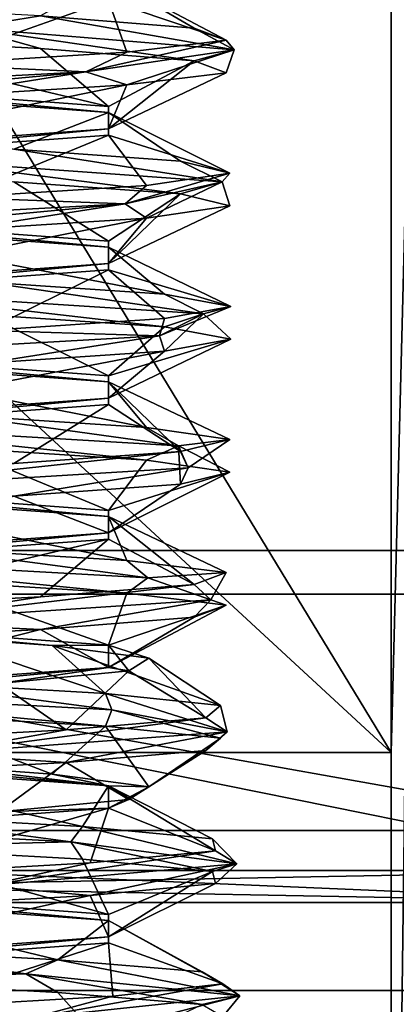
# Model space of a CAD drawing. Header units: millimetres. Extents: x -50 to 50, y -120 to 419.
# Tile 183 of 241: x 1.29 to 3.53, y 283.75 to 289.6. Entities that reach past the tile are written whole.
import ezdxf

# ---------------------------------------------------------------- set-up
doc = ezdxf.new("R2010")
doc.units = ezdxf.units.MM
doc.header["$LTSCALE"] = 81.481481
for name, color, linetype in [('115', 7, 'CONTINUOUS'), ('117', 7, 'CONTINUOUS'), ('118', 7, 'CONTINUOUS'), ('133', 7, 'CONTINUOUS'), ('135', 7, 'CONTINUOUS'), ('141', 7, 'CONTINUOUS'), ('142', 7, 'CONTINUOUS'), ('144', 7, 'CONTINUOUS'), ('147', 7, 'CONTINUOUS'), ('158', 7, 'CONTINUOUS'), ('159', 7, 'CONTINUOUS'), ('2003', 7, 'CONTINUOUS'), ('2004', 7, 'CONTINUOUS'), ('2008', 7, 'CONTINUOUS'), ('2010', 7, 'CONTINUOUS'), ('2154', 7, 'CONTINUOUS'), ('2180', 7, 'CONTINUOUS'), ('2319', 7, 'CONTINUOUS'), ('2320', 7, 'CONTINUOUS'), ('2321', 7, 'CONTINUOUS'), ('2322', 7, 'CONTINUOUS'), ('2323', 7, 'CONTINUOUS'), ('2324', 7, 'CONTINUOUS'), ('2325', 7, 'CONTINUOUS'), ('2326', 7, 'CONTINUOUS'), ('2327', 7, 'CONTINUOUS'), ('2393', 7, 'CONTINUOUS'), ('2394', 7, 'CONTINUOUS'), ('2395', 7, 'CONTINUOUS'), ('2396', 7, 'CONTINUOUS'), ('2397', 7, 'CONTINUOUS'), ('2398', 7, 'CONTINUOUS'), ('2399', 7, 'CONTINUOUS'), ('2400', 7, 'CONTINUOUS')]:
    doc.layers.add(name, color=color, linetype=linetype)

msp = doc.modelspace()

# ---------------------------------------------------------------- linework, layer by layer
at = {"layer": '115', "linetype": 'CONTINUOUS'}
for points in [[(8.3434, 274.3215, 1), (-8.3434, 274.3215, 1), (-21.8434, 284.1297, 1), (8.3434, 274.3215, 1)], [(8.3434, 274.3215, 1), (-21.8434, 284.1297, 1), (-6.4894, 280.0278, 1), (8.3434, 274.3215, 1)]]:
    msp.add_3dface(points, dxfattribs=at)
at = {"layer": '117', "linetype": 'CONTINUOUS'}
for points in [[(6.4894, 280.0278), (-6.4894, 280.0278), (-16.9894, 287.6565), (6.4894, 280.0278)], [(6.4894, 280.0278), (-16.9894, 287.6565), (-5.0833, 284.3551), (6.4894, 280.0278)], [(5.0833, 284.3551), (6.4894, 280.0278), (-5.0833, 284.3551), (5.0833, 284.3551)]]:
    msp.add_3dface(points, dxfattribs=at)
at = {"layer": '118', "linetype": 'CONTINUOUS'}
for points in [[(-5.0215, 284.5453, 2.3), (5.0215, 284.5453, 2.3), (-5.0215, 284.5453, 0.2), (-5.0215, 284.5453, 2.3)], [(-5.0215, 284.5453, 0.2), (5.0215, 284.5453, 2.3), (5.0215, 284.5453, 0.2), (-5.0215, 284.5453, 0.2)]]:
    msp.add_3dface(points, dxfattribs=at)
at = {"layer": '133', "linetype": 'CONTINUOUS'}
for points in [[(5.0833, 284.3551, 2.5), (-5.0215, 284.5453, 2.3), (-5.0833, 284.3551, 2.5), (5.0833, 284.3551, 2.5)], [(5.0215, 284.5453, 2.3), (-5.0215, 284.5453, 2.3), (5.0833, 284.3551, 2.5), (5.0215, 284.5453, 2.3)]]:
    msp.add_3dface(points, dxfattribs=at)
at = {"layer": '135', "linetype": 'CONTINUOUS'}
for points in [[(5.0833, 284.3551), (-5.0833, 284.3551), (5.0215, 284.5453, 0.2), (5.0833, 284.3551)], [(-5.0833, 284.3551), (-5.0215, 284.5453, 0.2), (5.0215, 284.5453, 0.2), (-5.0833, 284.3551)]]:
    msp.add_3dface(points, dxfattribs=at)
at = {"layer": '141', "linetype": 'CONTINUOUS'}
for points in [[(5.0833, 284.3551, 2.5), (-5.0833, 284.3551, 2.5), (-4.9444, 284.7831, 2.5), (5.0833, 284.3551, 2.5)], [(4.9444, 284.7831, 2.5), (5.0833, 284.3551, 2.5), (-4.9444, 284.7831, 2.5), (4.9444, 284.7831, 2.5)]]:
    msp.add_3dface(points, dxfattribs=at)
at = {"layer": '142', "linetype": 'CONTINUOUS'}
for points in [[(4.9444, 284.7831, 2.5), (-4.9444, 284.7831, 2.5), (4.9443, 284.7831), (4.9444, 284.7831, 2.5)], [(4.9443, 284.7831), (-4.9444, 284.7831, 2.5), (-4.9443, 284.7831), (4.9443, 284.7831)]]:
    msp.add_3dface(points, dxfattribs=at)
at = {"layer": '144', "linetype": 'CONTINUOUS'}
for points in [[(4.4035, 286.4474), (-4.4035, 286.4474), (4.4035, 286.4474, 4), (4.4035, 286.4474)], [(4.4035, 286.4474, 4), (-4.4035, 286.4474), (-4.4035, 286.4474, 4), (4.4035, 286.4474, 4)]]:
    msp.add_3dface(points, dxfattribs=at)
at = {"layer": '147', "linetype": 'CONTINUOUS'}
for points in [[(-5.6244, 282.6909, 6), (5.6244, 282.6909, 6), (-5.0216, 284.5454, 6), (-5.6244, 282.6909, 6)], [(-5.0216, 284.5454, 6), (5.6244, 282.6909, 6), (5.0216, 284.5454, 6), (-5.0216, 284.5454, 6)]]:
    msp.add_3dface(points, dxfattribs=at)
at = {"layer": '158', "linetype": 'CONTINUOUS'}
for points in [[(-4.4035, 286.4474, 4), (-5.0216, 284.5454, 6), (5.0216, 284.5454, 6), (-4.4035, 286.4474, 4)], [(4.4035, 286.4474, 4), (-4.4035, 286.4474, 4), (5.0216, 284.5454, 6), (4.4035, 286.4474, 4)]]:
    msp.add_3dface(points, dxfattribs=at)
at = {"layer": '159', "linetype": 'CONTINUOUS'}
for points in [[(4.9443, 284.7831), (-4.9443, 284.7831), (-4.4035, 286.4474), (4.9443, 284.7831)], [(4.9443, 284.7831), (-4.4035, 286.4474), (4.4035, 286.4474), (4.9443, 284.7831)]]:
    msp.add_3dface(points, dxfattribs=at)
at = {"layer": '2003', "linetype": 'CONTINUOUS'}
for points in [[(5.2533, 283.832, 2.5), (-5.2531, 283.832, 4), (-5.2533, 283.832, 2.5), (5.2533, 283.832, 2.5)], [(5.2531, 283.832, 4), (-5.2531, 283.832, 4), (5.2533, 283.832, 2.5), (5.2531, 283.832, 4)]]:
    msp.add_3dface(points, dxfattribs=at)
at = {"layer": '2004', "linetype": 'CONTINUOUS'}
for points in [[(-5.8711, 281.9299, 4), (-5.2531, 283.832, 4), (5.8711, 281.9299, 4), (-5.8711, 281.9299, 4)], [(-5.2531, 283.832, 4), (5.2531, 283.832, 4), (5.8711, 281.9299, 4), (-5.2531, 283.832, 4)]]:
    msp.add_3dface(points, dxfattribs=at)
at = {"layer": '2008', "linetype": 'CONTINUOUS'}
for points in [[(5.2533, 283.832, 2.5), (-5.2533, 283.832, 2.5), (-5.8713, 281.9299, 2.5), (5.2533, 283.832, 2.5)], [(5.2533, 283.832, 2.5), (-5.8713, 281.9299, 2.5), (5.8713, 281.9299, 2.5), (5.2533, 283.832, 2.5)]]:
    msp.add_3dface(points, dxfattribs=at)
at = {"layer": '2010', "linetype": 'CONTINUOUS'}
for points in [[(-19.0125, 286.1879, 71), (23.5, 300, 71), (-23.5, 300, 71), (-19.0125, 286.1879, 71)], [(19.0125, 286.1879, 71), (23.5, 300, 71), (-19.0125, 286.1879, 71), (19.0125, 286.1879, 71)], [(-7.2622, 277.6503, 71), (19.0125, 286.1879, 71), (-19.0125, 286.1879, 71), (-7.2622, 277.6503, 71)], [(7.2622, 277.6503, 71), (19.0125, 286.1879, 71), (-7.2622, 277.6503, 71), (7.2622, 277.6503, 71)]]:
    msp.add_3dface(points, dxfattribs=at)
at = {"layer": '2154', "linetype": 'CONTINUOUS'}
for points in [[(0, 291, 59), (3.5, 285.2476, 59), (-3.5, 291.7084, 59), (0, 291, 59)], [(-3.5, 291.7084, 59), (3.5, 285.2476, 59), (-3.5, 285.2476, 59), (-3.5, 291.7084, 59)], [(3.5, 291.7084, 59), (3.5, 285.2476, 59), (0, 291, 59), (3.5, 291.7084, 59)], [(3.5, 278.7868, 59), (-3.5, 278.7868, 59), (-3.5, 285.2476, 59), (3.5, 278.7868, 59)], [(3.5, 285.2476, 59), (3.5, 278.7868, 59), (-3.5, 285.2476, 59), (3.5, 285.2476, 59)]]:
    msp.add_3dface(points, dxfattribs=at)
at = {"layer": '2180', "linetype": 'CONTINUOUS'}
for points in [[(3.5, 278.7868, 59), (3.5, 285.2476, 59), (3.6672, 291.805, 59.0288), (3.5, 278.7868, 59)], [(3.5, 278.7868, 59), (3.6672, 291.805, 59.0288), (3.6385, 278.8667, 59.0196), (3.5, 278.7868, 59)], [(3.5, 285.2476, 59), (3.5, 291.7084, 59), (3.6672, 291.805, 59.0288), (3.5, 285.2476, 59)]]:
    msp.add_3dface(points, dxfattribs=at)
at = {"layer": '2319', "linetype": 'CONTINUOUS'}
for points in [[(1.8385, 285.5, 62.1615), (2.5249, 285.3693, 64.6205), (1.8009, 285.597, 62.1991), (1.8385, 285.5, 62.1615)], [(1.8009, 285.597, 62.1991), (2.5249, 285.3693, 64.6205), (2.4849, 285.5251, 63.442), (1.8009, 285.597, 62.1991)], [(2.4849, 285.3311, 63.442), (1.8385, 285.5, 62.1615), (1.8009, 285.403, 62.1991), (2.4849, 285.3311, 63.442)], [(2.5249, 285.3693, 64.6205), (1.8385, 285.5, 62.1615), (2.4849, 285.3311, 63.442), (2.5249, 285.3693, 64.6205)], [(2.4849, 285.5251, 63.442), (2.5249, 285.3693, 64.6205), (2.3979, 285.4532, 64.858), (2.4849, 285.5251, 63.442)], [(2.5249, 285.3693, 64.6205), (0.7769, 285.2386, 66.4812), (2.3979, 285.4532, 64.858), (2.5249, 285.3693, 64.6205)], [(2.3979, 285.4532, 64.858), (0.7769, 285.2386, 66.4812), (1.5669, 285.3814, 66.0078), (2.3979, 285.4532, 64.858)], [(1.5669, 285.3814, 66.0078), (0.7769, 285.2386, 66.4812), (0.2496, 285.3095, 66.5345), (1.5669, 285.3814, 66.0078)], [(0.7769, 285.2386, 66.4812), (2.5249, 285.3693, 64.6205), (1.5669, 285.1874, 66.0078), (0.7769, 285.2386, 66.4812)], [(1.5669, 285.1874, 66.0078), (2.5249, 285.3693, 64.6205), (2.3979, 285.2593, 64.858), (1.5669, 285.1874, 66.0078)], [(2.3979, 285.2593, 64.858), (2.5249, 285.3693, 64.6205), (2.4849, 285.3311, 63.442), (2.3979, 285.2593, 64.858)], [(0.2496, 285.1155, 66.5345), (0.7769, 285.2386, 66.4812), (1.5669, 285.1874, 66.0078), (0.2496, 285.1155, 66.5345)], [(-0.9303, 284.8466, 61.5721), (1.595, 284.7159, 61.9467), (0.3737, 284.8782, 61.4808), (-0.9303, 284.8466, 61.5721)], [(0.3737, 284.8782, 61.4808), (1.595, 284.7159, 61.9467), (1.6635, 284.8064, 62.0715), (0.3737, 284.8782, 61.4808)], [(1.595, 284.7159, 61.9467), (-0.9303, 284.8466, 61.5721), (0.3737, 284.6843, 61.4808), (1.595, 284.7159, 61.9467)], [(1.595, 284.7159, 61.9467), (2.5825, 284.5852, 64.301), (1.6635, 284.8064, 62.0715), (1.595, 284.7159, 61.9467)], [(1.6635, 284.8064, 62.0715), (2.5825, 284.5852, 64.301), (2.4371, 284.7345, 63.2607), (1.6635, 284.8064, 62.0715)], [(1.6635, 284.6124, 62.0715), (1.595, 284.7159, 61.9467), (0.3737, 284.6843, 61.4808), (1.6635, 284.6124, 62.0715)], [(2.5825, 284.5852, 64.301), (1.595, 284.7159, 61.9467), (2.4371, 284.5405, 63.2607), (2.5825, 284.5852, 64.301)], [(2.4371, 284.5405, 63.2607), (1.595, 284.7159, 61.9467), (1.6635, 284.6124, 62.0715), (2.4371, 284.5405, 63.2607)], [(2.4371, 284.7345, 63.2607), (2.5825, 284.5852, 64.301), (2.4545, 284.6626, 64.6793), (2.4371, 284.7345, 63.2607)], [(2.5825, 284.5852, 64.301), (1.0801, 284.4545, 66.365), (2.4545, 284.6626, 64.6793), (2.5825, 284.5852, 64.301)], [(2.4545, 284.6626, 64.6793), (1.0801, 284.4545, 66.365), (1.7103, 284.5907, 65.887), (2.4545, 284.6626, 64.6793)], [(1.7103, 284.5907, 65.887), (1.0801, 284.4545, 66.365), (0.4354, 284.5189, 66.5093), (1.7103, 284.5907, 65.887)], [(1.0801, 284.4545, 66.365), (2.5825, 284.5852, 64.301), (1.7103, 284.3968, 65.887), (1.0801, 284.4545, 66.365)], [(1.7103, 284.3968, 65.887), (2.5825, 284.5852, 64.301), (2.4545, 284.4686, 64.6793), (1.7103, 284.3968, 65.887)], [(2.4545, 284.4686, 64.6793), (2.5825, 284.5852, 64.301), (2.4371, 284.5405, 63.2607), (2.4545, 284.4686, 64.6793)], [(0.4354, 284.3249, 66.5093), (1.0801, 284.4545, 66.365), (1.7103, 284.3968, 65.887), (0.4354, 284.3249, 66.5093)], [(-1.2256, 284.0625, 61.707), (1.3267, 283.9318, 61.764), (-1.2005, 284.1595, 61.7539), (-1.2256, 284.0625, 61.707)], [(-1.2005, 284.1595, 61.7539), (1.3267, 283.9318, 61.764), (0.1874, 284.0876, 61.4601), (-1.2005, 284.1595, 61.7539)], [(1.3267, 283.9318, 61.764), (-1.2256, 284.0625, 61.707), (0.1874, 283.8936, 61.4601), (1.3267, 283.9318, 61.764)], [(0.1874, 284.0876, 61.4601), (1.3267, 283.9318, 61.764), (1.5171, 284.0157, 61.9544), (0.1874, 284.0876, 61.4601)], [(1.3267, 283.9318, 61.764), (2.5999, 283.8011, 63.9768), (1.5171, 284.0157, 61.9544), (1.3267, 283.9318, 61.764)], [(1.5171, 284.0157, 61.9544), (2.5999, 283.8011, 63.9768), (2.3761, 283.9439, 63.0834), (1.5171, 284.0157, 61.9544)], [(1.5171, 283.8218, 61.9544), (1.3267, 283.9318, 61.764), (0.1874, 283.8936, 61.4601), (1.5171, 283.8218, 61.9544)], [(2.5999, 283.8011, 63.9768), (1.3267, 283.9318, 61.764), (2.3761, 283.7499, 63.0834), (2.5999, 283.8011, 63.9768)], [(2.3761, 283.7499, 63.0834), (1.3267, 283.9318, 61.764), (1.5171, 283.8218, 61.9544), (2.3761, 283.7499, 63.0834)], [(2.3761, 283.9439, 63.0834), (2.5999, 283.8011, 63.9768), (2.4979, 283.872, 64.4969), (2.3761, 283.9439, 63.0834)], [(2.5999, 283.8011, 63.9768), (1.3664, 283.6705, 66.212), (2.4979, 283.872, 64.4969), (2.5999, 283.8011, 63.9768)], [(2.4979, 283.872, 64.4969), (1.3664, 283.6705, 66.212), (1.8445, 283.8001, 65.7561), (2.4979, 283.872, 64.4969)], [(1.8445, 283.8001, 65.7561), (1.3664, 283.6705, 66.212), (0.6188, 283.7282, 66.4705), (1.8445, 283.8001, 65.7561)], [(1.3664, 283.6705, 66.212), (2.5999, 283.8011, 63.9768), (1.8445, 283.6061, 65.7561), (1.3664, 283.6705, 66.212)], [(1.8445, 283.6061, 65.7561), (2.5999, 283.8011, 63.9768), (2.4979, 283.678, 64.4969), (1.8445, 283.6061, 65.7561)], [(2.4979, 283.678, 64.4969), (2.5999, 283.8011, 63.9768), (2.3761, 283.7499, 63.0834), (2.4979, 283.678, 64.4969)]]:
    msp.add_3dface(points, dxfattribs=at)
at = {"layer": '2320', "linetype": 'CONTINUOUS'}
for points in [[(2.0597, 285.0434, 63.5904), (1.8009, 285.403, 62.1991), (1.4849, 285.1184, 62.5151), (2.0597, 285.0434, 63.5904)], [(2.4849, 285.3311, 63.442), (1.8009, 285.403, 62.1991), (2.0597, 285.0434, 63.5904), (2.4849, 285.3311, 63.442)], [(2.3979, 285.2593, 64.858), (2.4849, 285.3311, 63.442), (2.0597, 285.0434, 63.5904), (2.3979, 285.2593, 64.858)], [(1.5669, 285.1874, 66.0078), (2.3979, 285.2593, 64.858), (1.9401, 284.9684, 64.8037), (1.5669, 285.1874, 66.0078)], [(1.9401, 284.9684, 64.8037), (2.3979, 285.2593, 64.858), (2.0597, 285.0434, 63.5904), (1.9401, 284.9684, 64.8037)], [(0.2496, 285.1155, 66.5345), (1.5669, 285.1874, 66.0078), (1.1667, 284.8934, 65.7461), (0.2496, 285.1155, 66.5345)], [(1.1667, 284.8934, 65.7461), (1.5669, 285.1874, 66.0078), (1.9401, 284.9684, 64.8037), (1.1667, 284.8934, 65.7461)], [(1.8186, 284.285, 62.9499), (0.3737, 284.6843, 61.4808), (0, 284.4184, 61.9), (1.8186, 284.285, 62.9499)], [(1.6635, 284.6124, 62.0715), (0.3737, 284.6843, 61.4808), (1.8186, 284.285, 62.9499), (1.6635, 284.6124, 62.0715)], [(2.4371, 284.5405, 63.2607), (1.6635, 284.6124, 62.0715), (1.8186, 284.285, 62.9499), (2.4371, 284.5405, 63.2607)], [(2.4545, 284.4686, 64.6793), (2.4371, 284.5405, 63.2607), (1.8186, 284.1517, 65.0501), (2.4545, 284.4686, 64.6793)], [(1.8186, 284.1517, 65.0501), (2.4371, 284.5405, 63.2607), (1.8186, 284.285, 62.9499), (1.8186, 284.1517, 65.0501)], [(1.7103, 284.3968, 65.887), (2.4545, 284.4686, 64.6793), (1.8186, 284.1517, 65.0501), (1.7103, 284.3968, 65.887)], [(0.4354, 284.3249, 66.5093), (1.7103, 284.3968, 65.887), (0, 284.0184, 66.1), (0.4354, 284.3249, 66.5093)], [(0, 284.0184, 66.1), (1.7103, 284.3968, 65.887), (1.8186, 284.1517, 65.0501), (0, 284.0184, 66.1)], [(1.8186, 283.485, 62.9499), (0.1874, 283.8936, 61.4601), (0, 283.6184, 61.9), (1.8186, 283.485, 62.9499)], [(1.5171, 283.8218, 61.9544), (0.1874, 283.8936, 61.4601), (1.8186, 283.485, 62.9499), (1.5171, 283.8218, 61.9544)], [(2.3761, 283.7499, 63.0834), (1.5171, 283.8218, 61.9544), (1.8186, 283.485, 62.9499), (2.3761, 283.7499, 63.0834)]]:
    msp.add_3dface(points, dxfattribs=at)
at = {"layer": '2321', "linetype": 'CONTINUOUS'}
for points in [[(1.8009, 285.597, 62.1991), (2.4849, 285.5251, 63.442), (1.4849, 285.8816, 62.5151), (1.8009, 285.597, 62.1991)], [(1.4849, 285.8816, 62.5151), (2.4849, 285.5251, 63.442), (2.0597, 285.8066, 63.5904), (1.4849, 285.8816, 62.5151)], [(2.0597, 285.8066, 63.5904), (2.3979, 285.4532, 64.858), (1.9401, 285.7316, 64.8037), (2.0597, 285.8066, 63.5904)], [(2.4849, 285.5251, 63.442), (2.3979, 285.4532, 64.858), (2.0597, 285.8066, 63.5904), (2.4849, 285.5251, 63.442)], [(1.9401, 285.7316, 64.8037), (1.5669, 285.3814, 66.0078), (1.1667, 285.6566, 65.7461), (1.9401, 285.7316, 64.8037)], [(2.3979, 285.4532, 64.858), (1.5669, 285.3814, 66.0078), (1.9401, 285.7316, 64.8037), (2.3979, 285.4532, 64.858)], [(1.5669, 285.3814, 66.0078), (0.2496, 285.3095, 66.5345), (1.1667, 285.6566, 65.7461), (1.5669, 285.3814, 66.0078)], [(0.3737, 284.8782, 61.4808), (1.6635, 284.8064, 62.0715), (0, 285.1816, 61.9), (0.3737, 284.8782, 61.4808)], [(0, 285.1816, 61.9), (1.6635, 284.8064, 62.0715), (1.8186, 285.0483, 62.9499), (0, 285.1816, 61.9)], [(1.6635, 284.8064, 62.0715), (2.4371, 284.7345, 63.2607), (1.8186, 285.0483, 62.9499), (1.6635, 284.8064, 62.0715)], [(2.4371, 284.7345, 63.2607), (2.4545, 284.6626, 64.6793), (1.8186, 285.0483, 62.9499), (2.4371, 284.7345, 63.2607)], [(1.8186, 285.0483, 62.9499), (2.4545, 284.6626, 64.6793), (1.8186, 284.915, 65.0501), (1.8186, 285.0483, 62.9499)], [(1.8186, 284.915, 65.0501), (0.4354, 284.5189, 66.5093), (0, 284.7816, 66.1), (1.8186, 284.915, 65.0501)], [(1.7103, 284.5907, 65.887), (0.4354, 284.5189, 66.5093), (1.8186, 284.915, 65.0501), (1.7103, 284.5907, 65.887)], [(2.4545, 284.6626, 64.6793), (1.7103, 284.5907, 65.887), (1.8186, 284.915, 65.0501), (2.4545, 284.6626, 64.6793)], [(0.1874, 284.0876, 61.4601), (1.5171, 284.0157, 61.9544), (0, 284.3816, 61.9), (0.1874, 284.0876, 61.4601)], [(0, 284.3816, 61.9), (1.5171, 284.0157, 61.9544), (1.8186, 284.2483, 62.9499), (0, 284.3816, 61.9)], [(1.5171, 284.0157, 61.9544), (2.3761, 283.9439, 63.0834), (1.8186, 284.2483, 62.9499), (1.5171, 284.0157, 61.9544)], [(2.3761, 283.9439, 63.0834), (2.4979, 283.872, 64.4969), (1.8186, 284.2483, 62.9499), (2.3761, 283.9439, 63.0834)], [(1.8186, 284.2483, 62.9499), (2.4979, 283.872, 64.4969), (1.8186, 284.115, 65.0501), (1.8186, 284.2483, 62.9499)], [(1.8186, 284.115, 65.0501), (0.6188, 283.7282, 66.4705), (0, 283.9816, 66.1), (1.8186, 284.115, 65.0501)], [(1.8445, 283.8001, 65.7561), (0.6188, 283.7282, 66.4705), (1.8186, 284.115, 65.0501), (1.8445, 283.8001, 65.7561)], [(2.4979, 283.872, 64.4969), (1.8445, 283.8001, 65.7561), (1.8186, 284.115, 65.0501), (2.4979, 283.872, 64.4969)]]:
    msp.add_3dface(points, dxfattribs=at)
at = {"layer": '2322', "linetype": 'CONTINUOUS'}
for points in [[(0.347, 287.983, 61.4233), (2.3839, 287.8523, 62.9623), (1.0889, 288.0407, 61.6977), (0.347, 287.983, 61.4233)], [(1.0889, 288.0407, 61.6977), (2.3839, 287.8523, 62.9623), (2.1517, 287.9689, 62.6375), (1.0889, 288.0407, 61.6977)], [(2.3839, 287.8523, 62.9623), (0.347, 287.983, 61.4233), (2.1517, 287.7749, 62.6375), (2.3839, 287.8523, 62.9623)], [(2.1517, 287.7749, 62.6375), (0.347, 287.983, 61.4233), (1.0889, 287.8468, 61.6977), (2.1517, 287.7749, 62.6375)], [(2.1517, 287.9689, 62.6375), (2.3839, 287.8523, 62.9623), (2.5468, 287.897, 64), (2.1517, 287.9689, 62.6375)], [(2.3839, 287.8523, 62.9623), (2.1224, 287.7216, 65.5018), (2.5468, 287.897, 64), (2.3839, 287.8523, 62.9623)], [(2.5468, 287.897, 64), (2.1224, 287.7216, 65.5018), (2.1517, 287.8251, 65.3625), (2.5468, 287.897, 64)], [(2.1224, 287.7216, 65.5018), (2.3839, 287.8523, 62.9623), (2.1517, 287.6311, 65.3625), (2.1224, 287.7216, 65.5018)], [(2.1517, 287.6311, 65.3625), (2.3839, 287.8523, 62.9623), (2.5468, 287.703, 64), (2.1517, 287.6311, 65.3625)], [(2.5468, 287.703, 64), (2.3839, 287.8523, 62.9623), (2.1517, 287.7749, 62.6375), (2.5468, 287.703, 64)], [(2.1517, 287.8251, 65.3625), (2.1224, 287.7216, 65.5018), (1.0889, 287.7532, 66.3023), (2.1517, 287.8251, 65.3625)], [(2.1224, 287.7216, 65.5018), (-0.1855, 287.5909, 66.5934), (1.0889, 287.7532, 66.3023), (2.1224, 287.7216, 65.5018)], [(-0.1855, 287.5909, 66.5934), (2.1224, 287.7216, 65.5018), (1.0889, 287.5593, 66.3023), (-0.1855, 287.5909, 66.5934)], [(1.0889, 287.5593, 66.3023), (2.1224, 287.7216, 65.5018), (2.1517, 287.6311, 65.3625), (1.0889, 287.5593, 66.3023)], [(0.0232, 287.1989, 61.4001), (2.236, 287.0682, 62.6733), (0.9166, 287.2501, 61.6239), (0.0232, 287.1989, 61.4001)], [(2.236, 287.0682, 62.6733), (0.0232, 287.1989, 61.4001), (2.0456, 286.9843, 62.4829), (2.236, 287.0682, 62.6733)], [(2.0456, 286.9843, 62.4829), (0.0232, 287.1989, 61.4001), (0.9166, 287.0561, 61.6239), (2.0456, 286.9843, 62.4829)], [(0.9166, 287.2501, 61.6239), (2.236, 287.0682, 62.6733), (2.0456, 287.1782, 62.4829), (0.9166, 287.2501, 61.6239)], [(2.0456, 287.1782, 62.4829), (2.236, 287.0682, 62.6733), (2.5399, 287.1064, 63.8126), (2.0456, 287.1782, 62.4829)], [(2.236, 287.0682, 62.6733), (2.293, 286.9375, 65.2256), (2.5399, 287.1064, 63.8126), (2.236, 287.0682, 62.6733)], [(2.5399, 287.1064, 63.8126), (2.293, 286.9375, 65.2256), (2.2461, 287.0345, 65.2005), (2.5399, 287.1064, 63.8126)], [(2.293, 286.9375, 65.2256), (0.1392, 286.8068, 66.5963), (2.2461, 287.0345, 65.2005), (2.293, 286.9375, 65.2256)], [(2.2461, 287.0345, 65.2005), (0.1392, 286.8068, 66.5963), (1.2553, 286.9626, 66.2159), (2.2461, 287.0345, 65.2005)], [(2.5399, 286.9124, 63.8126), (2.236, 287.0682, 62.6733), (2.0456, 286.9843, 62.4829), (2.5399, 286.9124, 63.8126)], [(2.293, 286.9375, 65.2256), (2.236, 287.0682, 62.6733), (2.2461, 286.8405, 65.2005), (2.293, 286.9375, 65.2256)], [(2.2461, 286.8405, 65.2005), (2.236, 287.0682, 62.6733), (2.5399, 286.9124, 63.8126), (2.2461, 286.8405, 65.2005)], [(0.1392, 286.8068, 66.5963), (2.293, 286.9375, 65.2256), (1.2553, 286.7686, 66.2159), (0.1392, 286.8068, 66.5963)], [(1.2553, 286.7686, 66.2159), (2.293, 286.9375, 65.2256), (2.2461, 286.8405, 65.2005), (1.2553, 286.7686, 66.2159)], [(-0.301, 286.4148, 61.4175), (2.0533, 286.2841, 62.405), (0.7393, 286.4595, 61.5629), (-0.301, 286.4148, 61.4175)], [(0.7393, 286.4595, 61.5629), (2.0533, 286.2841, 62.405), (1.9285, 286.3876, 62.3365), (0.7393, 286.4595, 61.5629)], [(2.0533, 286.2841, 62.405), (-0.301, 286.4148, 61.4175), (1.9285, 286.1936, 62.3365), (2.0533, 286.2841, 62.405)], [(1.9285, 286.1936, 62.3365), (-0.301, 286.4148, 61.4175), (0.7393, 286.2655, 61.5629), (1.9285, 286.1936, 62.3365)], [(1.9285, 286.3876, 62.3365), (2.0533, 286.2841, 62.405), (2.5192, 286.3157, 63.6263), (1.9285, 286.3876, 62.3365)], [(2.5192, 286.1218, 63.6263), (2.0533, 286.2841, 62.405), (1.9285, 286.1936, 62.3365), (2.5192, 286.1218, 63.6263)], [(2.0533, 286.2841, 62.405), (2.4279, 286.1534, 64.9303), (2.5192, 286.3157, 63.6263), (2.0533, 286.2841, 62.405)], [(2.4279, 286.1534, 64.9303), (2.0533, 286.2841, 62.405), (2.5192, 286.1218, 63.6263), (2.4279, 286.1534, 64.9303)], [(2.5192, 286.3157, 63.6263), (2.4279, 286.1534, 64.9303), (2.3283, 286.2439, 65.0321), (2.5192, 286.3157, 63.6263)], [(2.4279, 286.1534, 64.9303), (0.4616, 286.0227, 66.5587), (2.3283, 286.2439, 65.0321), (2.4279, 286.1534, 64.9303)], [(2.3283, 286.2439, 65.0321), (0.4616, 286.0227, 66.5587), (1.4149, 286.172, 66.1176), (2.3283, 286.2439, 65.0321)], [(1.4149, 286.172, 66.1176), (0.4616, 286.0227, 66.5587), (0.0625, 286.1001, 66.546), (1.4149, 286.172, 66.1176)], [(0.4616, 286.0227, 66.5587), (2.4279, 286.1534, 64.9303), (1.4149, 285.978, 66.1176), (0.4616, 286.0227, 66.5587)], [(1.4149, 285.978, 66.1176), (2.4279, 286.1534, 64.9303), (2.3283, 286.0499, 65.0321), (1.4149, 285.978, 66.1176)], [(2.3283, 286.0499, 65.0321), (2.4279, 286.1534, 64.9303), (2.5192, 286.1218, 63.6263), (2.3283, 286.0499, 65.0321)], [(0.0625, 285.9061, 66.546), (0.4616, 286.0227, 66.5587), (1.4149, 285.978, 66.1176), (0.0625, 285.9061, 66.546)], [(-0.6205, 285.6307, 61.4751), (1.8385, 285.5, 62.1615), (0.558, 285.6689, 61.5151), (-0.6205, 285.6307, 61.4751)], [(1.8009, 285.403, 62.1991), (1.8385, 285.5, 62.1615), (-0.6205, 285.6307, 61.4751), (1.8009, 285.403, 62.1991)], [(1.8009, 285.403, 62.1991), (-0.6205, 285.6307, 61.4751), (0.558, 285.4749, 61.5151), (1.8009, 285.403, 62.1991)], [(1.8385, 285.5, 62.1615), (1.8009, 285.597, 62.1991), (0.558, 285.6689, 61.5151), (1.8385, 285.5, 62.1615)]]:
    msp.add_3dface(points, dxfattribs=at)
at = {"layer": '2323', "linetype": 'CONTINUOUS'}
for points in [[(1.8186, 287.485, 62.9499), (1.0889, 287.8468, 61.6977), (0, 287.6184, 61.9), (1.8186, 287.485, 62.9499)], [(2.1517, 287.7749, 62.6375), (1.0889, 287.8468, 61.6977), (1.8186, 287.485, 62.9499), (2.1517, 287.7749, 62.6375)], [(2.5468, 287.703, 64), (2.1517, 287.7749, 62.6375), (1.8186, 287.485, 62.9499), (2.5468, 287.703, 64)], [(2.1517, 287.6311, 65.3625), (2.5468, 287.703, 64), (1.8186, 287.3517, 65.0501), (2.1517, 287.6311, 65.3625)], [(1.8186, 287.3517, 65.0501), (2.5468, 287.703, 64), (1.8186, 287.485, 62.9499), (1.8186, 287.3517, 65.0501)], [(1.0889, 287.5593, 66.3023), (2.1517, 287.6311, 65.3625), (0, 287.2184, 66.1), (1.0889, 287.5593, 66.3023)], [(0, 287.2184, 66.1), (2.1517, 287.6311, 65.3625), (1.8186, 287.3517, 65.0501), (0, 287.2184, 66.1)], [(1.8186, 286.685, 62.9499), (0.9166, 287.0561, 61.6239), (0, 286.8184, 61.9), (1.8186, 286.685, 62.9499)], [(2.0456, 286.9843, 62.4829), (0.9166, 287.0561, 61.6239), (1.8186, 286.685, 62.9499), (2.0456, 286.9843, 62.4829)], [(2.5399, 286.9124, 63.8126), (2.0456, 286.9843, 62.4829), (1.8186, 286.685, 62.9499), (2.5399, 286.9124, 63.8126)], [(2.2461, 286.8405, 65.2005), (2.5399, 286.9124, 63.8126), (1.8186, 286.5517, 65.0501), (2.2461, 286.8405, 65.2005)], [(1.8186, 286.5517, 65.0501), (2.5399, 286.9124, 63.8126), (1.8186, 286.685, 62.9499), (1.8186, 286.5517, 65.0501)], [(1.2553, 286.7686, 66.2159), (2.2461, 286.8405, 65.2005), (1.8186, 286.5517, 65.0501), (1.2553, 286.7686, 66.2159)], [(0, 286.4184, 66.1), (1.2553, 286.7686, 66.2159), (1.8186, 286.5517, 65.0501), (0, 286.4184, 66.1)], [(1.8186, 285.885, 62.9499), (0.7393, 286.2655, 61.5629), (0, 286.0184, 61.9), (1.8186, 285.885, 62.9499)], [(1.9285, 286.1936, 62.3365), (0.7393, 286.2655, 61.5629), (1.8186, 285.885, 62.9499), (1.9285, 286.1936, 62.3365)], [(2.5192, 286.1218, 63.6263), (1.9285, 286.1936, 62.3365), (1.8186, 285.885, 62.9499), (2.5192, 286.1218, 63.6263)], [(2.3283, 286.0499, 65.0321), (2.5192, 286.1218, 63.6263), (1.8186, 285.7517, 65.05), (2.3283, 286.0499, 65.0321)], [(1.8186, 285.7517, 65.05), (2.5192, 286.1218, 63.6263), (1.8186, 285.885, 62.9499), (1.8186, 285.7517, 65.05)], [(1.4149, 285.978, 66.1176), (2.3283, 286.0499, 65.0321), (1.8186, 285.7517, 65.05), (1.4149, 285.978, 66.1176)], [(0.0625, 285.9061, 66.546), (1.4149, 285.978, 66.1176), (0, 285.6184, 66.1), (0.0625, 285.9061, 66.546)], [(0, 285.6184, 66.1), (1.4149, 285.978, 66.1176), (1.8186, 285.7517, 65.05), (0, 285.6184, 66.1)], [(1.4849, 285.1184, 62.5151), (1.8009, 285.403, 62.1991), (0.558, 285.4749, 61.5151), (1.4849, 285.1184, 62.5151)], [(1.4849, 285.1184, 62.5151), (0.558, 285.4749, 61.5151), (0.8036, 285.1684, 62.0599), (1.4849, 285.1184, 62.5151)]]:
    msp.add_3dface(points, dxfattribs=at)
at = {"layer": '2324', "linetype": 'CONTINUOUS'}
for points in [[(1.0889, 288.0407, 61.6977), (2.1517, 287.9689, 62.6375), (0, 288.3816, 61.9), (1.0889, 288.0407, 61.6977)], [(0, 288.3816, 61.9), (2.1517, 287.9689, 62.6375), (1.8186, 288.2483, 62.9499), (0, 288.3816, 61.9)], [(2.1517, 287.9689, 62.6375), (2.5468, 287.897, 64), (1.8186, 288.2483, 62.9499), (2.1517, 287.9689, 62.6375)], [(1.8186, 288.2483, 62.9499), (2.5468, 287.897, 64), (1.8186, 288.115, 65.0501), (1.8186, 288.2483, 62.9499)], [(1.8186, 288.115, 65.0501), (1.0889, 287.7532, 66.3023), (0, 287.9816, 66.1), (1.8186, 288.115, 65.0501)], [(2.1517, 287.8251, 65.3625), (1.0889, 287.7532, 66.3023), (1.8186, 288.115, 65.0501), (2.1517, 287.8251, 65.3625)], [(2.5468, 287.897, 64), (2.1517, 287.8251, 65.3625), (1.8186, 288.115, 65.0501), (2.5468, 287.897, 64)], [(0.9166, 287.2501, 61.6239), (2.0456, 287.1782, 62.4829), (0, 287.5816, 61.9), (0.9166, 287.2501, 61.6239)], [(0, 287.5816, 61.9), (2.0456, 287.1782, 62.4829), (1.8186, 287.4483, 62.9499), (0, 287.5816, 61.9)], [(2.0456, 287.1782, 62.4829), (2.5399, 287.1064, 63.8126), (1.8186, 287.4483, 62.9499), (2.0456, 287.1782, 62.4829)], [(2.5399, 287.1064, 63.8126), (2.2461, 287.0345, 65.2005), (1.8186, 287.4483, 62.9499), (2.5399, 287.1064, 63.8126)], [(1.8186, 287.4483, 62.9499), (2.2461, 287.0345, 65.2005), (1.8186, 287.315, 65.0501), (1.8186, 287.4483, 62.9499)], [(1.8186, 287.315, 65.0501), (1.2553, 286.9626, 66.2159), (0, 287.1816, 66.1), (1.8186, 287.315, 65.0501)], [(2.2461, 287.0345, 65.2005), (1.2553, 286.9626, 66.2159), (1.8186, 287.315, 65.0501), (2.2461, 287.0345, 65.2005)], [(0.7393, 286.4595, 61.5629), (1.9285, 286.3876, 62.3365), (0, 286.7816, 61.9), (0.7393, 286.4595, 61.5629)], [(0, 286.7816, 61.9), (1.9285, 286.3876, 62.3365), (1.8186, 286.6483, 62.9499), (0, 286.7816, 61.9)], [(1.9285, 286.3876, 62.3365), (2.5192, 286.3157, 63.6263), (1.8186, 286.6483, 62.9499), (1.9285, 286.3876, 62.3365)], [(2.5192, 286.3157, 63.6263), (2.3283, 286.2439, 65.0321), (1.8186, 286.6483, 62.9499), (2.5192, 286.3157, 63.6263)], [(1.8186, 286.6483, 62.9499), (2.3283, 286.2439, 65.0321), (1.8186, 286.515, 65.05), (1.8186, 286.6483, 62.9499)], [(1.8186, 286.515, 65.05), (0.0625, 286.1001, 66.546), (0, 286.3816, 66.1), (1.8186, 286.515, 65.05)], [(1.4149, 286.172, 66.1176), (0.0625, 286.1001, 66.546), (1.8186, 286.515, 65.05), (1.4149, 286.172, 66.1176)], [(2.3283, 286.2439, 65.0321), (1.4149, 286.172, 66.1176), (1.8186, 286.515, 65.05), (2.3283, 286.2439, 65.0321)], [(0.558, 285.6689, 61.5151), (1.8009, 285.597, 62.1991), (0.8036, 285.9316, 62.0599), (0.558, 285.6689, 61.5151)], [(1.8009, 285.597, 62.1991), (1.4849, 285.8816, 62.5151), (0.8036, 285.9316, 62.0599), (1.8009, 285.597, 62.1991)]]:
    msp.add_3dface(points, dxfattribs=at)
at = {"layer": '2325', "linetype": 'CONTINUOUS'}
for points in [[(0.0625, 289.6939, 61.454), (0.9735, 289.5511, 61.5891), (1.4149, 289.622, 61.8824), (0.0625, 289.6939, 61.454)], [(0.9735, 289.5511, 61.5891), (2.5665, 289.4205, 63.5841), (1.4149, 289.622, 61.8824), (0.9735, 289.5511, 61.5891)], [(1.4149, 289.622, 61.8824), (2.5665, 289.4205, 63.5841), (2.3283, 289.5501, 62.9679), (1.4149, 289.622, 61.8824)], [(1.4149, 289.428, 61.8824), (0.9735, 289.5511, 61.5891), (0.0625, 289.4999, 61.454), (1.4149, 289.428, 61.8824)], [(2.5665, 289.4205, 63.5841), (0.9735, 289.5511, 61.5891), (2.3283, 289.3561, 62.9679), (2.5665, 289.4205, 63.5841)], [(2.3283, 289.3561, 62.9679), (0.9735, 289.5511, 61.5891), (1.4149, 289.428, 61.8824), (2.3283, 289.3561, 62.9679)], [(2.3283, 289.5501, 62.9679), (2.5665, 289.4205, 63.5841), (2.5192, 289.4782, 64.3737), (2.3283, 289.5501, 62.9679)], [(2.5665, 289.4205, 63.5841), (1.685, 289.2898, 65.9801), (2.5192, 289.4782, 64.3737), (2.5665, 289.4205, 63.5841)], [(2.5192, 289.4782, 64.3737), (1.685, 289.2898, 65.9801), (1.9285, 289.4064, 65.6635), (2.5192, 289.4782, 64.3737)], [(1.685, 289.2898, 65.9801), (2.5665, 289.4205, 63.5841), (1.9285, 289.2124, 65.6635), (1.685, 289.2898, 65.9801)], [(1.9285, 289.2124, 65.6635), (2.5665, 289.4205, 63.5841), (2.5192, 289.2843, 64.3737), (1.9285, 289.2124, 65.6635)], [(2.5192, 289.2843, 64.3737), (2.5665, 289.4205, 63.5841), (2.3283, 289.3561, 62.9679), (2.5192, 289.2843, 64.3737)], [(1.9285, 289.4064, 65.6635), (1.685, 289.2898, 65.9801), (0.7393, 289.3345, 66.4371), (1.9285, 289.4064, 65.6635)], [(1.685, 289.2898, 65.9801), (-0.8211, 289.1591, 66.4669), (0.7393, 289.3345, 66.4371), (1.685, 289.2898, 65.9801)], [(-0.8211, 289.1591, 66.4669), (1.685, 289.2898, 65.9801), (-0.6793, 289.0686, 66.4545), (-0.8211, 289.1591, 66.4669)], [(-0.6793, 289.0686, 66.4545), (1.685, 289.2898, 65.9801), (0.7393, 289.1405, 66.4371), (-0.6793, 289.0686, 66.4545)], [(0.7393, 289.1405, 66.4371), (1.685, 289.2898, 65.9801), (1.9285, 289.2124, 65.6635), (0.7393, 289.1405, 66.4371)], [(0.6655, 288.767, 61.4866), (2.4947, 288.6364, 63.2675), (1.2553, 288.8314, 61.7841), (0.6655, 288.767, 61.4866)], [(1.2553, 288.8314, 61.7841), (2.4947, 288.6364, 63.2675), (2.2461, 288.7595, 62.7995), (1.2553, 288.8314, 61.7841)], [(2.4947, 288.6364, 63.2675), (0.6655, 288.767, 61.4866), (2.2461, 288.5655, 62.7995), (2.4947, 288.6364, 63.2675)], [(2.2461, 288.5655, 62.7995), (0.6655, 288.767, 61.4866), (1.2553, 288.6374, 61.7841), (2.2461, 288.5655, 62.7995)], [(2.2461, 288.7595, 62.7995), (2.4947, 288.6364, 63.2675), (2.5399, 288.6876, 64.1874), (2.2461, 288.7595, 62.7995)], [(2.4947, 288.6364, 63.2675), (1.9187, 288.5057, 65.7546), (2.5399, 288.6876, 64.1874), (2.4947, 288.6364, 63.2675)], [(2.5399, 288.6876, 64.1874), (1.9187, 288.5057, 65.7546), (2.0456, 288.6157, 65.5171), (2.5399, 288.6876, 64.1874)], [(2.0456, 288.6157, 65.5171), (1.9187, 288.5057, 65.7546), (0.9166, 288.5439, 66.3761), (2.0456, 288.6157, 65.5171)], [(1.9187, 288.5057, 65.7546), (2.4947, 288.6364, 63.2675), (2.0456, 288.4218, 65.5171), (1.9187, 288.5057, 65.7546)], [(2.0456, 288.4218, 65.5171), (2.4947, 288.6364, 63.2675), (2.5399, 288.4936, 64.1874), (2.0456, 288.4218, 65.5171)], [(2.5399, 288.4936, 64.1874), (2.4947, 288.6364, 63.2675), (2.2461, 288.5655, 62.7995), (2.5399, 288.4936, 64.1874)], [(1.9187, 288.5057, 65.7546), (-0.5072, 288.375, 66.55), (0.9166, 288.5439, 66.3761), (1.9187, 288.5057, 65.7546)], [(-0.4969, 288.278, 66.4979), (-0.5072, 288.375, 66.55), (1.9187, 288.5057, 65.7546), (-0.4969, 288.278, 66.4979)], [(-0.4969, 288.278, 66.4979), (1.9187, 288.5057, 65.7546), (0.9166, 288.3499, 66.3761), (-0.4969, 288.278, 66.4979)], [(0.9166, 288.3499, 66.3761), (1.9187, 288.5057, 65.7546), (2.0456, 288.4218, 65.5171), (0.9166, 288.3499, 66.3761)]]:
    msp.add_3dface(points, dxfattribs=at)
at = {"layer": '2326', "linetype": 'CONTINUOUS'}
for points in [[(1.8186, 289.085, 62.9499), (0.0625, 289.4999, 61.454), (0, 289.2184, 61.9), (1.8186, 289.085, 62.9499)], [(1.4149, 289.428, 61.8824), (0.0625, 289.4999, 61.454), (1.8186, 289.085, 62.9499), (1.4149, 289.428, 61.8824)], [(2.3283, 289.3561, 62.9679), (1.4149, 289.428, 61.8824), (1.8186, 289.085, 62.9499), (2.3283, 289.3561, 62.9679)], [(2.5192, 289.2843, 64.3737), (2.3283, 289.3561, 62.9679), (1.8186, 288.9517, 65.0501), (2.5192, 289.2843, 64.3737)], [(1.8186, 288.9517, 65.0501), (2.3283, 289.3561, 62.9679), (1.8186, 289.085, 62.9499), (1.8186, 288.9517, 65.0501)], [(1.9285, 289.2124, 65.6635), (2.5192, 289.2843, 64.3737), (1.8186, 288.9517, 65.0501), (1.9285, 289.2124, 65.6635)], [(0.7393, 289.1405, 66.4371), (1.9285, 289.2124, 65.6635), (0, 288.8184, 66.1), (0.7393, 289.1405, 66.4371)], [(0, 288.8184, 66.1), (1.9285, 289.2124, 65.6635), (1.8186, 288.9517, 65.0501), (0, 288.8184, 66.1)], [(1.8186, 288.285, 62.9499), (1.2553, 288.6374, 61.7841), (0, 288.4184, 61.9), (1.8186, 288.285, 62.9499)], [(2.2461, 288.5655, 62.7995), (1.2553, 288.6374, 61.7841), (1.8186, 288.285, 62.9499), (2.2461, 288.5655, 62.7995)], [(2.5399, 288.4936, 64.1874), (2.2461, 288.5655, 62.7995), (1.8186, 288.1517, 65.0501), (2.5399, 288.4936, 64.1874)], [(1.8186, 288.1517, 65.0501), (2.2461, 288.5655, 62.7995), (1.8186, 288.285, 62.9499), (1.8186, 288.1517, 65.0501)], [(2.0456, 288.4218, 65.5171), (2.5399, 288.4936, 64.1874), (1.8186, 288.1517, 65.0501), (2.0456, 288.4218, 65.5171)], [(0.9166, 288.3499, 66.3761), (2.0456, 288.4218, 65.5171), (0, 288.0184, 66.1), (0.9166, 288.3499, 66.3761)], [(0, 288.0184, 66.1), (2.0456, 288.4218, 65.5171), (1.8186, 288.1517, 65.0501), (0, 288.0184, 66.1)]]:
    msp.add_3dface(points, dxfattribs=at)
at = {"layer": '2327', "linetype": 'CONTINUOUS'}
for points in [[(1.4149, 289.622, 61.8824), (2.3283, 289.5501, 62.9679), (1.8186, 289.8483, 62.9499), (1.4149, 289.622, 61.8824)], [(2.3283, 289.5501, 62.9679), (2.5192, 289.4782, 64.3737), (1.8186, 289.8483, 62.9499), (2.3283, 289.5501, 62.9679)], [(1.8186, 289.8483, 62.9499), (2.5192, 289.4782, 64.3737), (1.8186, 289.715, 65.0501), (1.8186, 289.8483, 62.9499)], [(1.8186, 289.715, 65.0501), (0.7393, 289.3345, 66.4371), (0, 289.5816, 66.1), (1.8186, 289.715, 65.0501)], [(1.9285, 289.4064, 65.6635), (0.7393, 289.3345, 66.4371), (1.8186, 289.715, 65.0501), (1.9285, 289.4064, 65.6635)], [(2.5192, 289.4782, 64.3737), (1.9285, 289.4064, 65.6635), (1.8186, 289.715, 65.0501), (2.5192, 289.4782, 64.3737)], [(0, 289.1816, 61.9), (1.2553, 288.8314, 61.7841), (1.8186, 289.0483, 62.9499), (0, 289.1816, 61.9)], [(1.2553, 288.8314, 61.7841), (2.2461, 288.7595, 62.7995), (1.8186, 289.0483, 62.9499), (1.2553, 288.8314, 61.7841)], [(2.2461, 288.7595, 62.7995), (2.5399, 288.6876, 64.1874), (1.8186, 289.0483, 62.9499), (2.2461, 288.7595, 62.7995)], [(1.8186, 289.0483, 62.9499), (2.5399, 288.6876, 64.1874), (1.8186, 288.915, 65.0501), (1.8186, 289.0483, 62.9499)], [(1.8186, 288.915, 65.0501), (0.9166, 288.5439, 66.3761), (0, 288.7816, 66.1), (1.8186, 288.915, 65.0501)], [(2.0456, 288.6157, 65.5171), (0.9166, 288.5439, 66.3761), (1.8186, 288.915, 65.0501), (2.0456, 288.6157, 65.5171)], [(2.5399, 288.6876, 64.1874), (2.0456, 288.6157, 65.5171), (1.8186, 288.915, 65.0501), (2.5399, 288.6876, 64.1874)]]:
    msp.add_3dface(points, dxfattribs=at)
at = {"layer": '2393', "linetype": 'CONTINUOUS'}
for points in [[(1.8186, 284.285, 62.9499), (0, 284.4184, 61.9), (1.8186, 284.2483, 62.9499), (1.8186, 284.285, 62.9499)], [(0, 284.4184, 61.9), (0, 284.3816, 61.9), (1.8186, 284.2483, 62.9499), (0, 284.4184, 61.9)], [(1.8186, 284.1517, 65.0501), (1.8186, 284.285, 62.9499), (1.8186, 284.115, 65.0501), (1.8186, 284.1517, 65.0501)], [(1.8186, 284.285, 62.9499), (1.8186, 284.2483, 62.9499), (1.8186, 284.115, 65.0501), (1.8186, 284.285, 62.9499)], [(0, 284.0184, 66.1), (1.8186, 284.1517, 65.0501), (0, 283.9816, 66.1), (0, 284.0184, 66.1)], [(1.8186, 284.1517, 65.0501), (1.8186, 284.115, 65.0501), (0, 283.9816, 66.1), (1.8186, 284.1517, 65.0501)]]:
    msp.add_3dface(points, dxfattribs=at)
at = {"layer": '2394', "linetype": 'CONTINUOUS'}
for points in [[(0, 285.1816, 61.9), (1.8186, 285.0483, 62.9499), (0, 285.2184, 61.9), (0, 285.1816, 61.9)], [(1.8186, 285.0483, 62.9499), (0.8036, 285.1684, 62.0599), (0, 285.2184, 61.9), (1.8186, 285.0483, 62.9499)], [(1.8186, 285.0483, 62.9499), (1.4849, 285.1184, 62.5151), (0.8036, 285.1684, 62.0599), (1.8186, 285.0483, 62.9499)], [(2.0597, 285.0434, 63.5904), (1.4849, 285.1184, 62.5151), (1.8186, 285.0483, 62.9499), (2.0597, 285.0434, 63.5904)], [(2.0597, 285.0434, 63.5904), (1.8186, 285.0483, 62.9499), (1.8186, 284.915, 65.0501), (2.0597, 285.0434, 63.5904)], [(1.9401, 284.9684, 64.8037), (2.0597, 285.0434, 63.5904), (1.8186, 284.915, 65.0501), (1.9401, 284.9684, 64.8037)], [(1.1667, 284.8934, 65.7461), (1.8186, 284.915, 65.0501), (0, 284.7816, 66.1), (1.1667, 284.8934, 65.7461)], [(1.1667, 284.8934, 65.7461), (1.9401, 284.9684, 64.8037), (1.8186, 284.915, 65.0501), (1.1667, 284.8934, 65.7461)]]:
    msp.add_3dface(points, dxfattribs=at)
at = {"layer": '2395', "linetype": 'CONTINUOUS'}
for points in [[(1.4849, 285.8816, 62.5151), (1.8186, 285.885, 62.9499), (0, 286.0184, 61.9), (1.4849, 285.8816, 62.5151)], [(1.4849, 285.8816, 62.5151), (0, 286.0184, 61.9), (0.8036, 285.9316, 62.0599), (1.4849, 285.8816, 62.5151)], [(1.4849, 285.8816, 62.5151), (2.0597, 285.8066, 63.5904), (1.8186, 285.885, 62.9499), (1.4849, 285.8816, 62.5151)], [(2.0597, 285.8066, 63.5904), (1.9401, 285.7316, 64.8037), (1.8186, 285.885, 62.9499), (2.0597, 285.8066, 63.5904)], [(1.9401, 285.7316, 64.8037), (1.8186, 285.7517, 65.05), (1.8186, 285.885, 62.9499), (1.9401, 285.7316, 64.8037)], [(1.1667, 285.6566, 65.7461), (0, 285.5816, 66.1), (1.8186, 285.7517, 65.05), (1.1667, 285.6566, 65.7461)], [(0, 285.5816, 66.1), (0, 285.6184, 66.1), (1.8186, 285.7517, 65.05), (0, 285.5816, 66.1)], [(1.9401, 285.7316, 64.8037), (1.1667, 285.6566, 65.7461), (1.8186, 285.7517, 65.05), (1.9401, 285.7316, 64.8037)]]:
    msp.add_3dface(points, dxfattribs=at)
at = {"layer": '2396', "linetype": 'CONTINUOUS'}
for points in [[(1.8186, 286.685, 62.9499), (0, 286.8184, 61.9), (1.8186, 286.6483, 62.9499), (1.8186, 286.685, 62.9499)], [(0, 286.8184, 61.9), (0, 286.7816, 61.9), (1.8186, 286.6483, 62.9499), (0, 286.8184, 61.9)], [(1.8186, 286.5517, 65.0501), (1.8186, 286.685, 62.9499), (1.8186, 286.515, 65.05), (1.8186, 286.5517, 65.0501)], [(1.8186, 286.685, 62.9499), (1.8186, 286.6483, 62.9499), (1.8186, 286.515, 65.05), (1.8186, 286.685, 62.9499)], [(0, 286.4184, 66.1), (1.8186, 286.5517, 65.0501), (0, 286.3816, 66.1), (0, 286.4184, 66.1)], [(1.8186, 286.5517, 65.0501), (1.8186, 286.515, 65.05), (0, 286.3816, 66.1), (1.8186, 286.5517, 65.0501)]]:
    msp.add_3dface(points, dxfattribs=at)
at = {"layer": '2397', "linetype": 'CONTINUOUS'}
for points in [[(1.8186, 287.485, 62.9499), (0, 287.6184, 61.9), (1.8186, 287.4483, 62.9499), (1.8186, 287.485, 62.9499)], [(0, 287.6184, 61.9), (0, 287.5816, 61.9), (1.8186, 287.4483, 62.9499), (0, 287.6184, 61.9)], [(1.8186, 287.3517, 65.0501), (1.8186, 287.485, 62.9499), (1.8186, 287.315, 65.0501), (1.8186, 287.3517, 65.0501)], [(1.8186, 287.485, 62.9499), (1.8186, 287.4483, 62.9499), (1.8186, 287.315, 65.0501), (1.8186, 287.485, 62.9499)], [(0, 287.2184, 66.1), (1.8186, 287.3517, 65.0501), (0, 287.1816, 66.1), (0, 287.2184, 66.1)], [(1.8186, 287.3517, 65.0501), (1.8186, 287.315, 65.0501), (0, 287.1816, 66.1), (1.8186, 287.3517, 65.0501)]]:
    msp.add_3dface(points, dxfattribs=at)
at = {"layer": '2398', "linetype": 'CONTINUOUS'}
for points in [[(0, 288.3816, 61.9), (1.8186, 288.2483, 62.9499), (0, 288.4184, 61.9), (0, 288.3816, 61.9)], [(1.8186, 288.2483, 62.9499), (1.8186, 288.285, 62.9499), (0, 288.4184, 61.9), (1.8186, 288.2483, 62.9499)], [(1.8186, 288.2483, 62.9499), (1.8186, 288.115, 65.0501), (1.8186, 288.285, 62.9499), (1.8186, 288.2483, 62.9499)], [(1.8186, 288.115, 65.0501), (1.8186, 288.1517, 65.0501), (1.8186, 288.285, 62.9499), (1.8186, 288.115, 65.0501)], [(1.8186, 288.115, 65.0501), (0, 287.9816, 66.1), (1.8186, 288.1517, 65.0501), (1.8186, 288.115, 65.0501)], [(0, 287.9816, 66.1), (0, 288.0184, 66.1), (1.8186, 288.1517, 65.0501), (0, 287.9816, 66.1)]]:
    msp.add_3dface(points, dxfattribs=at)
at = {"layer": '2399', "linetype": 'CONTINUOUS'}
for points in [[(1.8186, 289.085, 62.9499), (0, 289.2184, 61.9), (1.8186, 289.0483, 62.9499), (1.8186, 289.085, 62.9499)], [(0, 289.2184, 61.9), (0, 289.1816, 61.9), (1.8186, 289.0483, 62.9499), (0, 289.2184, 61.9)], [(1.8186, 288.9517, 65.0501), (1.8186, 289.085, 62.9499), (1.8186, 288.915, 65.0501), (1.8186, 288.9517, 65.0501)], [(1.8186, 289.085, 62.9499), (1.8186, 289.0483, 62.9499), (1.8186, 288.915, 65.0501), (1.8186, 289.085, 62.9499)], [(0, 288.8184, 66.1), (1.8186, 288.9517, 65.0501), (0, 288.7816, 66.1), (0, 288.8184, 66.1)], [(1.8186, 288.9517, 65.0501), (1.8186, 288.915, 65.0501), (0, 288.7816, 66.1), (1.8186, 288.9517, 65.0501)]]:
    msp.add_3dface(points, dxfattribs=at)
at = {"layer": '2400', "linetype": 'CONTINUOUS'}
for points in [[(0, 289.6184, 66.1), (1.8186, 289.7517, 65.0501), (0, 289.5816, 66.1), (0, 289.6184, 66.1)], [(1.8186, 289.7517, 65.0501), (1.8186, 289.715, 65.0501), (0, 289.5816, 66.1), (1.8186, 289.7517, 65.0501)]]:
    msp.add_3dface(points, dxfattribs=at)

doc.saveas('drawing.dxf')
